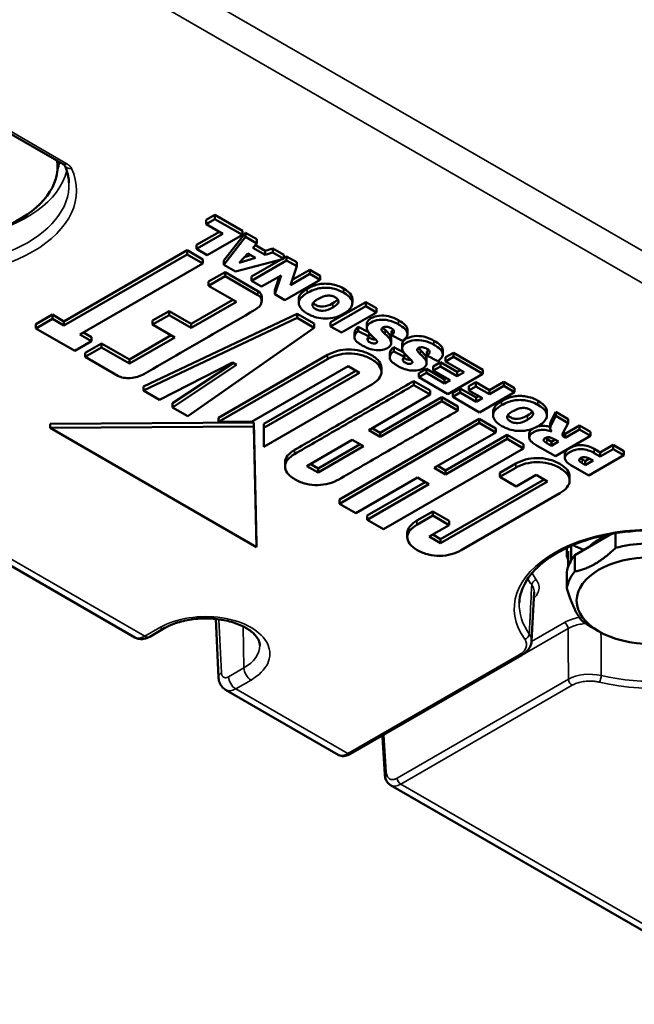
# Model space of a CAD drawing. Header units: millimetres. Extents: x 75 to 4764, y 75 to 3163.
# Tile 19 of 198: x 634 to 695, y 848 to 946. Entities that reach past the tile are written whole.
import ezdxf

# ---------------------------------------------------------------- set-up
doc = ezdxf.new("R2010")
doc.units = ezdxf.units.MM
doc.header["$LTSCALE"] = 15
doc.layers.add('Visible (ISO)', color=7, linetype='Continuous', lineweight=50)
doc.layers.add('Visible Narrow (ISO)', color=7, linetype='Continuous', lineweight=35)

msp = doc.modelspace()

# ---------------------------------------------------------------- linework, layer by layer
at = {"layer": 'Visible (ISO)'}
for p, q in [((617.824, 943.406), (638.047, 931.73)), ((637.501, 932.045), (637.501, 931.524)), ((653.179, 926.664), (652.313, 926.164)), ((653.179, 926.256), (652.313, 925.756)), ((652.313, 926.164), (652.313, 925.756)), ((655.941, 925.07), (653.179, 926.664)), ((653.179, 926.664), (653.179, 926.256)), ((655.941, 924.661), (653.179, 926.256)), ((652.313, 925.756), (653.993, 924.786)), ((653.64, 924.99), (651.359, 923.673)), ((653.993, 924.786), (651.359, 923.265)), ((652.44, 922.64), (655.941, 924.661)), ((656.263, 924.883), (654.078, 922.103)), ((656.263, 924.475), (654.078, 921.695)), ((655.941, 925.07), (655.941, 924.661)), ((657.396, 924.229), (656.263, 924.883)), ((656.263, 924.883), (656.263, 924.475)), ((657.396, 923.821), (656.263, 924.475)), ((657.396, 924.229), (657.396, 923.821)), ((651.359, 923.673), (651.359, 923.265)), ((651.359, 923.265), (652.44, 922.64)), ((656.996, 923.39), (657.396, 923.821)), ((658.218, 922.685), (656.996, 923.39)), ((658.218, 923.093), (657.243, 923.656)), ((658.97, 923.321), (658.218, 923.093)), ((660.077, 922.681), (658.97, 923.321)), ((658.97, 923.321), (658.97, 922.912)), ((650.429, 923.137), (638.134, 916.038)), ((650.429, 922.729), (638.134, 915.63)), ((652.008, 922.226), (650.429, 923.137)), ((650.429, 923.137), (650.429, 922.729)), ((652.008, 921.817), (650.429, 922.729)), ((652.008, 922.226), (652.008, 921.817)), ((655.261, 921.012), (660.077, 922.273)), ((655.609, 921.881), (656.475, 922.824)), ((657.239, 922.383), (655.609, 921.881)), ((656.778, 922.649), (656.132, 922.45)), ((656.475, 922.824), (657.239, 922.383)), ((659.761, 922.19), (656.844, 920.506)), ((658.218, 923.093), (658.218, 922.685)), ((658.97, 922.912), (658.218, 922.685)), ((660.077, 922.273), (658.97, 922.912)), ((660.077, 922.681), (660.077, 922.273)), ((660.344, 922.527), (660.077, 922.373)), ((661.363, 921.939), (660.344, 922.527)), ((660.344, 922.527), (660.344, 922.119)), ((645.193, 884.487), (581.44, 921.294)), ((639.713, 914.719), (652.008, 921.817)), ((654.078, 922.103), (654.078, 921.695)), ((654.078, 921.695), (655.261, 921.012)), ((660.344, 922.119), (656.844, 920.098)), ((661.363, 921.531), (660.344, 922.119)), ((660.752, 919.664), (661.363, 921.531)), ((662.674, 921.182), (660.917, 920.168)), ((661.363, 921.939), (661.363, 921.531)), ((663.692, 920.594), (662.674, 921.182)), ((662.674, 921.182), (662.674, 920.774)), ((654.21, 920.954), (652.568, 920.006)), ((654.21, 920.546), (652.568, 919.598)), ((657.481, 919.066), (654.21, 920.954)), ((654.21, 920.954), (654.21, 920.546)), ((657.481, 918.658), (654.21, 920.546)), ((656.844, 920.506), (656.844, 920.098)), ((657.863, 919.51), (659.797, 920.627)), ((659.797, 920.627), (659.186, 918.746)), ((659.634, 920.533), (659.186, 919.154)), ((662.674, 920.774), (660.752, 919.664)), ((663.692, 920.186), (662.674, 920.774)), ((663.692, 920.594), (663.692, 920.186)), ((652.568, 920.006), (652.568, 919.598)), ((652.568, 919.598), (655.342, 917.996)), ((656.844, 920.098), (657.863, 919.51)), ((660.192, 918.165), (663.692, 920.186)), ((657.869, 918.46), (657.869, 918.052)), ((659.186, 919.154), (659.186, 918.746)), ((659.186, 918.746), (660.192, 918.165)), ((661.572, 918.259), (661.572, 917.851)), ((666.918, 918.272), (666.918, 917.864)), ((654.989, 918.2), (650.824, 915.796)), ((655.342, 917.996), (650.824, 915.388)), ((668.249, 917.964), (664.748, 915.943)), ((668.249, 917.555), (664.748, 915.534)), ((669.33, 917.339), (668.249, 917.964)), ((668.249, 917.964), (668.249, 917.555)), ((669.33, 916.931), (668.249, 917.555)), ((669.33, 917.339), (669.33, 916.931)), ((636.976, 916.707), (635.309, 915.744)), ((636.976, 916.299), (635.309, 915.336)), ((638.134, 916.038), (636.976, 916.707)), ((636.976, 916.707), (636.976, 916.299)), ((638.134, 915.63), (636.976, 916.299)), ((661.401, 916.803), (646.076, 909.528)), ((661.401, 916.394), (646.076, 909.12)), ((648.622, 917.067), (646.98, 916.119)), ((648.622, 916.659), (646.98, 915.711)), ((650.824, 915.796), (648.622, 917.067)), ((648.622, 917.067), (648.622, 916.659)), ((650.824, 915.388), (648.622, 916.659)), ((663.119, 915.81), (661.401, 916.803)), ((661.401, 916.803), (661.401, 916.394)), ((663.119, 915.402), (661.401, 916.394)), ((665.83, 914.91), (669.33, 916.931)), ((635.309, 915.744), (635.309, 915.336)), ((635.309, 915.336), (639.203, 913.087)), ((638.134, 916.038), (638.134, 915.63)), ((646.98, 916.119), (646.98, 915.711)), ((646.98, 915.711), (649.182, 914.44)), ((650.506, 906.562), (663.119, 915.402)), ((650.824, 915.796), (650.824, 915.388)), ((663.119, 915.81), (663.119, 915.402)), ((664.748, 915.943), (664.748, 915.534)), ((664.748, 915.534), (665.83, 914.91)), ((668.534, 914.959), (667.51, 915.48)), ((667.51, 915.48), (667.51, 915.072)), ((668.365, 915.791), (668.365, 915.382)), ((640.871, 914.05), (639.713, 914.719)), ((640.871, 914.458), (640.066, 914.923)), ((640.871, 914.458), (640.871, 914.05)), ((648.83, 914.643), (644.676, 912.232)), ((649.182, 914.44), (644.676, 911.824)), ((667.125, 914.87), (667.125, 914.462)), ((668.592, 914.52), (667.51, 915.072)), ((668.592, 914.883), (668.592, 914.52)), ((670.832, 915.061), (670.832, 914.653)), ((670.832, 914.653), (671.927, 914.094)), ((672.417, 915.199), (672.417, 914.791)), ((639.203, 913.087), (640.871, 914.05)), ((641.889, 913.841), (640.247, 912.893)), ((641.889, 913.433), (640.247, 912.485)), ((644.676, 912.232), (641.889, 913.841)), ((641.889, 913.841), (641.889, 913.433)), ((644.676, 911.824), (641.889, 913.433)), ((670.79, 914.293), (670.79, 913.884)), ((672.058, 912.924), (671.049, 913.452)), ((671.049, 913.452), (671.049, 913.043)), ((671.891, 913.755), (671.891, 913.346)), ((640.247, 912.893), (640.247, 912.485)), ((640.247, 912.485), (643.518, 910.596)), ((664.443, 912.68), (653.561, 906.397)), ((670.656, 912.836), (670.656, 912.428)), ((672.118, 912.485), (671.049, 913.043)), ((672.118, 912.847), (672.118, 912.485)), ((674.358, 913.025), (674.358, 912.617)), ((674.358, 912.617), (675.453, 912.059)), ((675.943, 913.163), (675.943, 912.755)), ((677.005, 912.908), (676.216, 912.452)), ((677.005, 912.5), (676.216, 912.044)), ((676.216, 912.452), (676.216, 912.044)), ((679.958, 911.203), (677.005, 912.908)), ((677.005, 912.908), (677.005, 912.5)), ((679.958, 910.795), (677.005, 912.5)), ((644.676, 912.232), (644.676, 911.824)), ((647.68, 908.194), (654.95, 911.918)), ((655.028, 911.873), (648.966, 907.859)), ((655.357, 911.683), (648.966, 907.451)), ((664.443, 912.272), (653.561, 905.989)), ((654.95, 911.918), (655.357, 911.683)), ((656.844, 905.989), (666.492, 911.559)), ((666.492, 911.559), (667.625, 910.905)), ((669.822, 911.392), (669.822, 910.983)), ((674.332, 912.259), (674.332, 911.851)), ((675.707, 911.953), (674.994, 911.541)), ((675.707, 911.544), (674.994, 911.133)), ((674.994, 911.541), (674.994, 911.133)), ((677.387, 910.983), (675.707, 911.953)), ((675.707, 911.953), (675.707, 911.544)), ((677.387, 910.574), (675.707, 911.544)), ((676.216, 912.044), (678.074, 910.971)), ((667.271, 911.109), (658.079, 905.802)), ((667.625, 910.905), (658.079, 905.394)), ((674.307, 911.291), (673.556, 910.858)), ((674.307, 910.883), (673.556, 910.449)), ((673.556, 910.858), (673.556, 910.449)), ((673.556, 910.449), (676.458, 908.774)), ((676.114, 910.248), (674.307, 911.291)), ((674.307, 911.291), (674.307, 910.883)), ((676.114, 909.839), (674.307, 910.883)), ((674.994, 911.133), (676.674, 910.163)), ((676.321, 910.367), (676.114, 910.248)), ((676.458, 908.774), (679.958, 910.795)), ((677.721, 911.175), (677.387, 910.983)), ((677.387, 910.983), (677.387, 910.574)), ((678.074, 910.971), (677.387, 910.574)), ((679.958, 911.203), (679.958, 910.795)), ((646.076, 909.528), (646.076, 909.12)), ((658.079, 903.512), (668.847, 909.729)), ((674.689, 909.131), (673.047, 910.079)), ((673.047, 910.079), (673.047, 909.67)), ((674.689, 908.722), (673.047, 909.67)), ((676.114, 910.248), (676.114, 909.839)), ((676.674, 910.163), (676.114, 909.839)), ((679.245, 909.954), (678.545, 909.55)), ((678.545, 909.55), (678.545, 909.141)), ((679.245, 909.545), (678.545, 909.141)), ((680.595, 909.175), (679.245, 909.954)), ((679.245, 909.954), (679.245, 909.545)), ((680.595, 908.767), (679.245, 909.545)), ((682.033, 910.005), (680.595, 909.175)), ((682.033, 909.597), (680.595, 908.767)), ((683.115, 909.381), (682.033, 910.005)), ((682.033, 910.005), (682.033, 909.597)), ((683.115, 908.972), (682.033, 909.597)), ((646.076, 909.12), (647.68, 908.194)), ((668.554, 905.166), (674.689, 908.722)), ((675.834, 908.469), (669.687, 904.92)), ((674.689, 909.131), (674.689, 908.722)), ((677.451, 907.536), (675.834, 908.469)), ((675.834, 908.469), (675.834, 908.061)), ((677.693, 909.336), (676.942, 908.903)), ((677.693, 908.928), (676.942, 908.495)), ((676.942, 908.903), (676.942, 908.495)), ((676.942, 908.495), (679.615, 906.951)), ((679.284, 908.418), (677.693, 909.336)), ((677.693, 909.336), (677.693, 908.928)), ((679.284, 908.01), (677.693, 908.928)), ((678.545, 909.141), (679.895, 908.362)), ((679.541, 908.567), (679.284, 908.418)), ((679.284, 908.418), (679.284, 908.01)), ((679.615, 906.951), (683.115, 908.972)), ((680.595, 909.175), (680.595, 908.767)), ((683.115, 909.381), (683.115, 908.972)), ((648.966, 907.859), (648.966, 907.451)), ((648.966, 907.451), (650.506, 906.562)), ((675.834, 908.061), (669.687, 904.512)), ((677.451, 907.128), (675.834, 908.061)), ((677.451, 907.536), (677.451, 907.128)), ((679.895, 908.362), (679.284, 908.01)), ((680.973, 907.047), (680.973, 906.639)), ((686.337, 907.057), (686.337, 906.648)), ((687.239, 907), (686.755, 906.103)), ((687.239, 906.591), (686.755, 905.695)), ((688.448, 906.287), (687.239, 907)), ((687.239, 907), (687.239, 906.591)), ((688.448, 905.879), (687.239, 906.591)), ((657.099, 905.941), (636.754, 905.798)), ((636.754, 905.798), (636.754, 905.39)), ((657.099, 905.533), (636.754, 905.39)), ((653.561, 906.397), (653.561, 905.989)), ((653.561, 905.989), (656.844, 905.989)), ((657.354, 893.905), (657.099, 905.941)), ((657.099, 905.941), (657.099, 905.533)), ((657.354, 893.496), (657.099, 905.533)), ((658.079, 905.802), (658.079, 905.394)), ((679.589, 906.302), (665.627, 898.24)), ((679.589, 905.893), (665.627, 897.832)), ((681.231, 905.354), (679.589, 906.302)), ((679.589, 906.302), (679.589, 905.893)), ((681.231, 904.945), (679.589, 905.893)), ((686.665, 905.736), (686.665, 905.328)), ((686.755, 906.103), (686.755, 905.695)), ((687.964, 904.923), (688.448, 905.879)), ((689.581, 905.633), (688.168, 904.817)), ((688.448, 906.287), (688.448, 905.879)), ((690.675, 905.001), (689.581, 905.633)), ((689.581, 905.633), (689.581, 905.225)), ((636.754, 905.39), (657.354, 893.496)), ((658.079, 905.394), (658.079, 903.512)), ((669.687, 904.512), (668.554, 905.166)), ((669.687, 904.92), (668.907, 905.37)), ((669.687, 904.92), (669.687, 904.512)), ((675.096, 901.403), (681.231, 904.945)), ((682.364, 904.7), (676.229, 901.158)), ((681.231, 905.354), (681.231, 904.945)), ((683.993, 903.759), (682.364, 904.7)), ((682.364, 904.7), (682.364, 904.291)), ((684.574, 904.824), (684.574, 904.416)), ((687.188, 902.579), (690.675, 904.593)), ((688.168, 904.817), (688.079, 904.869)), ((689.581, 905.225), (688.168, 904.409)), ((688.168, 904.817), (688.168, 904.409)), ((690.675, 904.593), (689.581, 905.225)), ((690.675, 905.001), (690.675, 904.593)), ((662.368, 901.594), (666.912, 904.218)), ((667.691, 903.768), (663.501, 901.349)), ((668.045, 903.564), (663.501, 900.94)), ((666.912, 904.218), (668.045, 903.564)), ((682.364, 904.291), (676.229, 900.749)), ((683.993, 903.351), (682.364, 904.291)), ((683.993, 903.759), (683.993, 903.351)), ((685.38, 903.623), (687.188, 902.579)), ((686.793, 904.024), (686.322, 904.295)), ((686.793, 903.615), (686.322, 903.887)), ((687.152, 904.231), (686.793, 904.024)), ((687.506, 904.027), (686.793, 903.615)), ((686.793, 904.024), (686.793, 903.615)), ((687.06, 904.284), (687.506, 904.027)), ((688.168, 904.409), (688.079, 904.46)), ((692.941, 903.693), (691.655, 902.951)), ((694.023, 903.068), (692.941, 903.693)), ((692.941, 903.693), (692.941, 903.285)), ((670.03, 895.289), (683.993, 903.351)), ((688.137, 902.78), (688.137, 902.372)), ((690.535, 900.646), (694.023, 902.66)), ((691.655, 902.951), (691.057, 903.296)), ((691.655, 902.542), (691.057, 902.888)), ((692.941, 903.285), (691.655, 902.542)), ((691.655, 902.951), (691.655, 902.542)), ((694.023, 902.66), (692.941, 903.285)), ((694.023, 903.068), (694.023, 902.66)), ((660.195, 901.95), (660.195, 901.541)), ((663.501, 900.94), (662.368, 901.594)), ((663.501, 901.349), (662.722, 901.799)), ((676.229, 901.158), (675.45, 901.608)), ((683.229, 901.834), (681.651, 900.922)), ((688.74, 901.683), (690.535, 900.646)), ((690.166, 902.091), (689.848, 902.275)), ((690.166, 901.683), (689.848, 901.866)), ((690.588, 902.334), (690.166, 902.091)), ((690.942, 902.131), (690.166, 901.683)), ((690.166, 902.091), (690.166, 901.683)), ((690.675, 902.285), (690.942, 902.131)), ((663.501, 901.349), (663.501, 900.94)), ((676.229, 900.749), (675.096, 901.403)), ((676.229, 901.158), (676.229, 900.749)), ((683.229, 901.425), (681.651, 900.514)), ((681.651, 900.922), (681.651, 900.514)), ((683.28, 899.559), (685.278, 900.713)), ((685.278, 900.713), (686.411, 900.059)), ((688.608, 900.545), (688.608, 900.137)), ((667.268, 896.884), (673.416, 900.433)), ((674.195, 899.983), (668.401, 896.638)), ((674.549, 899.779), (668.401, 896.23)), ((673.416, 900.433), (674.549, 899.779)), ((686.058, 900.263), (675.733, 894.301)), ((686.411, 900.059), (675.733, 893.893)), ((681.651, 900.514), (683.28, 899.559)), ((677.769, 893.188), (687.633, 898.883)), ((665.627, 898.24), (665.627, 897.832)), ((665.627, 897.832), (667.268, 896.884)), ((668.401, 896.638), (668.401, 896.23)), ((674.956, 897.057), (673.365, 896.139)), ((674.956, 896.649), (673.365, 895.73)), ((676.598, 896.109), (674.956, 897.057)), ((674.956, 897.057), (674.956, 896.649)), ((676.598, 895.701), (674.956, 896.649)), ((668.401, 896.23), (670.03, 895.289)), ((674.6, 894.547), (676.598, 895.701)), ((676.598, 896.109), (676.598, 895.701)), ((672.401, 894.888), (672.401, 894.479)), ((675.733, 894.301), (674.953, 894.751)), ((689.119, 892.696), (692.79, 894.816)), ((693.181, 893.408), (693.181, 894.883)), ((657.354, 893.905), (657.354, 893.496)), ((675.733, 893.893), (674.6, 894.547)), ((675.733, 894.301), (675.733, 893.893)), ((688.336, 893.431), (688.336, 892.563)), ((688.462, 893.089), (688.462, 891.535)), ((688.773, 893.628), (688.773, 892.204)), ((689.119, 891.063), (689.119, 892.696)), ((688.336, 889.376), (688.336, 891.009)), ((685.055, 889.006), (685.055, 889.006)), ((653.559, 880.499), (653.292, 886.319)), ((646.689, 884.538), (648.216, 885.42)), ((691.504, 885.091), (690.797, 885.5)), ((666.732, 872.847), (683.826, 882.717)), ((665.493, 872.766), (654.272, 879.245)), ((670.158, 870.797), (669.932, 874.543)), ((708.656, 847.846), (670.742, 869.736))]:
    msp.add_line(p, q, dxfattribs=at)
for centre, major_axis, ratio, start_param, end_param in [((624.516, 931.524), (12.986, 0), 0.57735, 4.449948, 6.355398), ((696.807, 891.419), (-7.231, 0), 0.57735, 5.358981, 5.751186), ((696.807, 888.97), (8.5, 0), 0.57735, 1.653698, 2.011493), ((696.807, 892.157), (-8.5, 0), 0.57735, 6.092033, 6.200284), ((696.807, 890.603), (-8.5, 0), 0.57735, 5.842488, 6.200284), ((696.807, 890.603), (-8.5, 0), 0.57735, 5.950739, 6.092033), ((696.807, 888.97), (-8.5, 0), 0.57735, 5.842488, 6.200284), ((696.807, 888.97), (-8.5, 0), 0.57735, 0.606501, 0.785398), ((646.189, 885.404), (0.5, -0.866), 0.57735, 6.283171, 6.283185), ((683.576, 883.15), (0.25, -0.433), 0.57735, 0.000002, 0.000092), ((655.264, 880.982), (-0.987, -1.74), 0.582367, 6.278753, 6.278778), ((666.482, 873.28), (0.25, -0.433), 0.57735, 6.283161, 6.283185), ((670.657, 870.827), (-0.499, -0.03), 0.576647, 6.283077, 6.283101)]:
    msp.add_ellipse(centre, major_axis=major_axis, ratio=ratio, start_param=start_param, end_param=end_param, dxfattribs=at)
msp.add_ellipse((696.807, 888.153), major_axis=(7.5, 0), ratio=0.57735, dxfattribs=at)
for points, knots in [([(638.195, 931.61), (638.195, 931.61), (638.194, 931.612), (638.186, 931.622), (638.178, 931.632), (638.142, 931.667), (638.102, 931.698), (638.047, 931.73)], [0.00595493, 0.00595493, 0.00595493, 0.00595493, 0.01944219, 0.01944219, 0.03667485, 0.03667485, 0.06786322, 0.06786322, 0.06786322, 0.06786322]), ([(638.633, 929.873), (638.628, 929.989), (638.618, 930.105), (638.589, 930.337), (638.57, 930.453), (638.521, 930.685), (638.492, 930.801), (638.424, 931.032), (638.385, 931.148), (638.298, 931.38), (638.249, 931.495), (638.195, 931.61)], [3.951686, 3.951686, 3.951686, 3.951686, 3.9993941, 3.9993941, 4.0471022, 4.0471022, 4.0948102, 4.0948102, 4.1425183, 4.1425183, 4.1900821, 4.1900821, 4.1900821, 4.1900821]), ([(662.406, 919.279), (662.126, 919.117), (661.712, 918.786), (661.572, 918.434), (661.572, 918.259)], [0, 0, 0, 0, 0.1265231, 0.2506789, 0.2506789, 0.2506789, 0.2506789]), ([(666.021, 919.323), (665.632, 919.547), (665.03, 919.76), (664.217, 919.818), (663.417, 919.746), (662.816, 919.515), (662.406, 919.279)], [0, 0, 0, 0, 0.333548, 0.50023, 0.666912, 1, 1, 1, 1]), ([(666.021, 918.915), (665.632, 919.139), (665.03, 919.352), (664.217, 919.41), (663.417, 919.338), (662.816, 919.107), (662.406, 918.871)], [0, 0, 0, 0, 0.333548, 0.50023, 0.666912, 1, 1, 1, 1]), ([(666.918, 918.272), (666.918, 918.283), (666.915, 918.413), (666.808, 918.762), (666.415, 919.095), (666.021, 919.323)], [0.4843, 0.4843, 0.4843, 0.4843, 0.5000981, 0.6667974, 1, 1, 1, 1]), ([(657.175, 917.173), (657.533, 917.38), (658.046, 917.881), (657.782, 918.484), (657.481, 918.658)], [0, 0, 0, 0, 0.542917, 1, 1, 1, 1]), ([(662.406, 918.871), (662.126, 918.709), (661.708, 918.375), (661.5, 917.842), (661.687, 917.393), (662.049, 917.051), (662.438, 916.794), (662.884, 916.572), (663.473, 916.371), (664.256, 916.269), (665.193, 916.393), (665.775, 916.641), (666.059, 916.806)], [0, 0, 0, 0, 0.126523, 0.253046, 0.379608, 0.442888, 0.506169, 0.567916, 0.629663, 0.753157, 0.876579, 1, 1, 1, 1]), ([(664.977, 917.43), (664.621, 917.225), (664.139, 917.068), (663.604, 917.115), (663.232, 917.261), (662.975, 917.477), (662.884, 917.787), (663.133, 918.056), (663.463, 918.246)], [0, 0, 0, 0, 0.244745, 0.367044, 0.489342, 0.616917, 0.744492, 1, 1, 1, 1]), ([(663.463, 918.246), (663.659, 918.359), (664.022, 918.534), (664.478, 918.629), (664.869, 918.592), (665.251, 918.441), (665.513, 918.222), (665.599, 917.912), (665.331, 917.634), (664.977, 917.43)], [0, 0, 0, 0, 0.126473, 0.252946, 0.379681, 0.506416, 0.629762, 0.753107, 1, 1, 1, 1]), ([(666.059, 916.806), (666.468, 917.042), (666.852, 917.41), (666.946, 917.902), (666.808, 918.354), (666.415, 918.687), (666.021, 918.915)], [0, 0, 0, 0, 0.333399, 0.500098, 0.666797, 1, 1, 1, 1]), ([(664.977, 917.839), (664.621, 917.633), (664.139, 917.476), (663.604, 917.524), (663.237, 917.668), (663.068, 917.807), (663.013, 917.879)], [0, 0, 0, 0, 0.2447449, 0.3670436, 0.4893424, 0.6122034, 0.6122034, 0.6122034, 0.6122034]), ([(646.102, 910.78), (647.326, 911.487), (649.781, 912.905), (653.473, 915.036), (655.939, 916.46), (657.175, 917.173)], [0, 0, 0, 0, 0.331805, 0.665167, 1, 1, 1, 1]), ([(671.532, 916.141), (671.247, 916.306), (670.666, 916.582), (669.582, 916.654), (668.764, 916.399), (668.404, 916.055), (668.365, 915.849), (668.365, 915.791)], [0, 0, 0, 0, 0.1954448, 0.3498486, 0.4978955, 0.620452, 0.6694989, 0.6694989, 0.6694989, 0.6694989]), ([(671.532, 915.733), (671.247, 915.898), (670.666, 916.174), (669.582, 916.246), (668.764, 915.991), (668.388, 915.631), (668.349, 915.317), (668.457, 915.039), (668.743, 914.699), (669.004, 914.451), (669.165, 914.307)], [0, 0, 0, 0, 0.195445, 0.349849, 0.497895, 0.620452, 0.684381, 0.756967, 0.85658, 1, 1, 1, 1]), ([(670.196, 914.77), (670.101, 914.854), (669.956, 914.991), (669.821, 915.182), (669.845, 915.322), (669.984, 915.457), (670.288, 915.511), (670.59, 915.455), (670.806, 915.355), (670.929, 915.268), (670.976, 915.221)], [0, 0, 0, 0, 0.213355, 0.342838, 0.426847, 0.503328, 0.665955, 0.765533, 0.885088, 1, 1, 1, 1]), ([(672.417, 915.199), (672.417, 915.209), (672.412, 915.367), (672.199, 915.726), (671.785, 915.995), (671.532, 916.141)], [0.4106821, 0.4106821, 0.4106821, 0.4106821, 0.4267362, 0.666235, 1, 1, 1, 1]), ([(671.927, 914.094), (672.079, 914.197), (672.324, 914.425), (672.481, 914.841), (672.199, 915.318), (671.785, 915.587), (671.532, 915.733)], [0, 0, 0, 0, 0.218625, 0.426736, 0.666235, 1, 1, 1, 1]), ([(667.51, 915.072), (667.25, 914.88), (666.888, 914.302), (667.554, 913.841), (667.905, 913.639)], [0, 0, 0, 0, 0.460108, 1, 1, 1, 1]), ([(667.905, 913.639), (668.195, 913.471), (668.739, 913.197), (669.735, 913.114), (670.403, 913.322), (670.755, 913.623), (670.826, 913.967), (670.614, 914.36), (670.357, 914.624), (670.196, 914.77)], [0, 0, 0, 0, 0.22486, 0.380399, 0.517956, 0.616505, 0.714195, 0.835601, 1, 1, 1, 1]), ([(668.505, 914.07), (668.5, 914.075), (668.455, 914.122), (668.362, 914.277), (668.487, 914.435), (668.592, 914.52)], [0, 0, 0, 0, 0.036009, 0.337506, 1, 1, 1, 1]), ([(669.165, 914.307), (669.228, 914.252), (669.324, 914.162), (669.408, 914.037), (669.397, 913.947), (669.298, 913.852), (669.068, 913.814), (668.834, 913.864), (668.657, 913.951), (668.549, 914.026), (668.505, 914.07)], [0, 0, 0, 0, 0.191497, 0.306461, 0.379704, 0.444444, 0.616061, 0.721389, 0.853177, 1, 1, 1, 1]), ([(669.221, 914.256), (669.163, 914.242), (669.028, 914.231), (668.834, 914.273), (668.666, 914.355), (668.566, 914.423), (668.525, 914.46)], [0.5135566, 0.5135566, 0.5135566, 0.5135566, 0.6160612, 0.7213885, 0.8531767, 0.9787119, 0.9787119, 0.9787119, 0.9787119]), ([(670.79, 914.293), (670.79, 914.311), (670.781, 914.458), (670.614, 914.769), (670.357, 915.032), (670.196, 915.178)], [0.6970428, 0.6970428, 0.6970428, 0.6970428, 0.714195, 0.8356011, 1, 1, 1, 1]), ([(670.976, 915.221), (670.995, 915.202), (671.065, 915.119), (671.115, 914.908), (670.947, 914.741), (670.832, 914.653)], [0, 0, 0, 0, 0.108493, 0.45518, 1, 1, 1, 1]), ([(675.058, 914.106), (674.772, 914.271), (674.192, 914.547), (673.108, 914.619), (672.289, 914.364), (671.93, 914.019), (671.891, 913.813), (671.891, 913.755)], [0, 0, 0, 0, 0.1954493, 0.3498565, 0.4979067, 0.6204716, 0.6695959, 0.6695959, 0.6695959, 0.6695959]), ([(675.058, 913.697), (674.772, 913.862), (674.192, 914.138), (673.108, 914.21), (672.289, 913.956), (671.913, 913.595), (671.875, 913.282), (671.982, 913.004), (672.268, 912.663), (672.53, 912.416), (672.691, 912.272)], [0, 0, 0, 0, 0.195449, 0.349857, 0.497907, 0.620472, 0.684382, 0.756942, 0.85659, 1, 1, 1, 1]), ([(673.734, 912.742), (673.644, 912.826), (673.506, 912.963), (673.381, 913.153), (673.411, 913.292), (673.553, 913.423), (673.856, 913.472), (674.152, 913.412), (674.361, 913.311), (674.479, 913.224), (674.523, 913.176)], [0, 0, 0, 0, 0.213261, 0.342732, 0.426743, 0.503235, 0.665885, 0.765438, 0.884965, 1, 1, 1, 1]), ([(675.943, 913.163), (675.943, 913.173), (675.937, 913.331), (675.724, 913.691), (675.311, 913.96), (675.058, 914.106)], [0.4106959, 0.4106959, 0.4106959, 0.4106959, 0.4267421, 0.6662241, 1, 1, 1, 1]), ([(675.453, 912.059), (675.604, 912.162), (675.85, 912.389), (676.007, 912.806), (675.724, 913.283), (675.311, 913.551), (675.058, 913.697)], [0, 0, 0, 0, 0.21863, 0.426742, 0.666224, 1, 1, 1, 1]), ([(669.822, 911.392), (669.822, 911.604), (669.697, 911.943), (669.292, 912.358), (668.841, 912.665), (668.308, 912.927), (667.563, 913.169), (666.555, 913.288), (665.378, 913.118), (664.728, 912.845), (664.443, 912.68)], [0.2478898, 0.2478898, 0.2478898, 0.2478898, 0.3597807, 0.4259975, 0.4990705, 0.5722822, 0.6388193, 0.7594581, 0.8765403, 1, 1, 1, 1]), ([(668.847, 909.729), (669.132, 909.894), (669.607, 910.267), (669.909, 910.942), (669.71, 911.522), (669.292, 911.95), (668.841, 912.257), (668.308, 912.518), (667.563, 912.761), (666.555, 912.879), (665.378, 912.71), (664.728, 912.436), (664.443, 912.272)], [0, 0, 0, 0, 0.123386, 0.239959, 0.359781, 0.425998, 0.499071, 0.572282, 0.638819, 0.759458, 0.87654, 1, 1, 1, 1]), ([(671.049, 913.043), (670.785, 912.851), (670.417, 912.273), (671.079, 911.806), (671.431, 911.603)], [0, 0, 0, 0, 0.460129, 1, 1, 1, 1]), ([(671.431, 911.603), (671.723, 911.434), (672.27, 911.159), (673.272, 911.075), (673.944, 911.285), (674.298, 911.588), (674.368, 911.935), (674.155, 912.33), (673.896, 912.595), (673.734, 912.742)], [0, 0, 0, 0, 0.224862, 0.380422, 0.517958, 0.616502, 0.71421, 0.835568, 1, 1, 1, 1]), ([(672.032, 912.033), (672.026, 912.039), (671.98, 912.086), (671.888, 912.242), (672.012, 912.399), (672.118, 912.485)], [0, 0, 0, 0, 0.03851, 0.3392, 1, 1, 1, 1]), ([(672.747, 912.22), (672.689, 912.206), (672.554, 912.195), (672.359, 912.237), (672.192, 912.319), (672.091, 912.387), (672.051, 912.424)], [0.5140647, 0.5140647, 0.5140647, 0.5140647, 0.6167781, 0.7223254, 0.8543207, 0.9799647, 0.9799647, 0.9799647, 0.9799647]), ([(674.332, 912.259), (674.332, 912.277), (674.324, 912.426), (674.155, 912.738), (673.896, 913.003), (673.734, 913.15)], [0.6968899, 0.6968899, 0.6968899, 0.6968899, 0.7142101, 0.8355677, 1, 1, 1, 1]), ([(674.523, 913.176), (674.541, 913.157), (674.607, 913.074), (674.647, 912.865), (674.475, 912.703), (674.358, 912.617)], [0, 0, 0, 0, 0.108331, 0.455089, 1, 1, 1, 1]), ([(672.691, 912.272), (672.753, 912.216), (672.85, 912.126), (672.934, 912.002), (672.923, 911.911), (672.823, 911.817), (672.593, 911.778), (672.359, 911.829), (672.183, 911.915), (672.076, 911.99), (672.032, 912.033)], [0, 0, 0, 0, 0.191839, 0.306843, 0.380212, 0.445018, 0.616778, 0.722325, 0.854321, 1, 1, 1, 1]), ([(643.518, 910.596), (643.821, 910.422), (644.874, 910.271), (645.743, 910.572), (646.102, 910.78)], [0, 0, 0, 0, 0.457041, 1, 1, 1, 1]), ([(673.047, 910.079), (671.717, 909.309), (669.066, 907.775), (665.105, 905.481), (662.472, 903.958), (661.159, 903.2)], [0, 0, 0, 0, 0.33566, 0.669035, 1, 1, 1, 1]), ([(673.047, 909.67), (671.717, 908.901), (669.066, 907.367), (665.105, 905.073), (662.472, 903.55), (661.159, 902.792)], [0, 0, 0, 0, 0.33566, 0.669035, 1, 1, 1, 1]), ([(685.444, 908.109), (685.054, 908.334), (684.452, 908.55), (683.636, 908.61), (682.834, 908.539), (682.227, 908.31), (681.817, 908.073)], [0, 0, 0, 0, 0.333531, 0.500205, 0.666879, 1, 1, 1, 1]), ([(681.817, 907.664), (681.535, 907.502), (681.112, 907.168), (680.901, 906.634), (681.085, 906.183), (681.447, 905.839), (681.836, 905.58), (682.282, 905.357), (682.871, 905.153), (683.657, 905.049), (684.597, 905.173), (685.184, 905.42), (685.469, 905.585)], [0, 0, 0, 0, 0.126621, 0.253243, 0.379845, 0.443146, 0.506447, 0.568164, 0.629881, 0.753315, 0.876657, 1, 1, 1, 1]), ([(681.817, 908.073), (681.535, 907.91), (681.115, 907.579), (680.973, 907.224), (680.973, 907.047)], [0, 0, 0, 0, 0.1266214, 0.25178, 0.25178, 0.25178, 0.25178]), ([(685.444, 907.701), (685.054, 907.926), (684.452, 908.142), (683.636, 908.202), (682.834, 908.131), (682.227, 907.901), (681.817, 907.664)], [0, 0, 0, 0, 0.333531, 0.500205, 0.666879, 1, 1, 1, 1]), ([(686.337, 907.057), (686.337, 907.067), (686.335, 907.195), (686.229, 907.545), (685.839, 907.881), (685.444, 908.109)], [0.4859278, 0.4859278, 0.4859278, 0.4859278, 0.4998529, 0.6664705, 1, 1, 1, 1]), ([(685.469, 905.585), (685.879, 905.821), (686.269, 906.19), (686.366, 906.683), (686.229, 907.137), (685.839, 907.473), (685.444, 907.701)], [0, 0, 0, 0, 0.333235, 0.499853, 0.66647, 1, 1, 1, 1]), ([(665.563, 900.25), (666.87, 901.004), (669.494, 902.526), (673.458, 904.818), (676.115, 906.355), (677.451, 907.128)], [0, 0, 0, 0, 0.329545, 0.662884, 1, 1, 1, 1]), ([(684.4, 906.217), (684.044, 906.011), (683.562, 905.854), (683.027, 905.902), (682.655, 906.047), (682.398, 906.263), (682.307, 906.573), (682.556, 906.842), (682.886, 907.032)], [0, 0, 0, 0, 0.244582, 0.366873, 0.489164, 0.616783, 0.744403, 1, 1, 1, 1]), ([(684.4, 906.625), (684.044, 906.419), (683.562, 906.262), (683.027, 906.31), (682.66, 906.454), (682.491, 906.593), (682.436, 906.665)], [0, 0, 0, 0, 0.2445819, 0.3668729, 0.4891639, 0.6120929, 0.6120929, 0.6120929, 0.6120929]), ([(682.886, 907.032), (683.082, 907.145), (683.445, 907.321), (683.901, 907.415), (684.291, 907.378), (684.674, 907.227), (684.936, 907.008), (685.021, 906.699), (684.754, 906.421), (684.4, 906.217)], [0, 0, 0, 0, 0.126414, 0.252829, 0.379583, 0.506337, 0.629702, 0.753068, 1, 1, 1, 1]), ([(686.665, 905.501), (686.55, 905.538), (686.322, 905.596), (685.96, 905.62), (685.643, 905.598), (685.454, 905.556), (685.377, 905.533)], [0.0378058, 0.0378058, 0.0378058, 0.0378058, 0.1215919, 0.1956243, 0.2683197, 0.3239925, 0.3239925, 0.3239925, 0.3239925]), ([(686.755, 905.695), (686.738, 905.667), (686.711, 905.596), (686.684, 905.484), (686.665, 905.374), (686.664, 905.269), (686.723, 905.161), (686.782, 905.085), (686.819, 905.041)], [0, 0, 0, 0, 0.131067, 0.320141, 0.505099, 0.625245, 0.783884, 1, 1, 1, 1]), ([(686.755, 906.103), (686.738, 906.075), (686.711, 906.005), (686.684, 905.892), (686.668, 905.798), (686.665, 905.746), (686.665, 905.736)], [0, 0, 0, 0, 0.131067, 0.3201411, 0.5050985, 0.5511621, 0.5511621, 0.5511621, 0.5511621]), ([(686.819, 905.041), (686.658, 905.099), (686.381, 905.184), (685.96, 905.212), (685.613, 905.187), (685.278, 905.104), (684.974, 904.96), (684.715, 904.773), (684.575, 904.548), (684.563, 904.319), (684.697, 904.092), (684.987, 903.861), (685.233, 903.707), (685.38, 903.623)], [0, 0, 0, 0, 0.121592, 0.195624, 0.26832, 0.343286, 0.4254, 0.519069, 0.604873, 0.686596, 0.767448, 0.866838, 1, 1, 1, 1]), ([(684.919, 905.322), (684.847, 905.275), (684.702, 905.161), (684.594, 904.986), (684.574, 904.866), (684.574, 904.824)], [0.4492874, 0.4492874, 0.4492874, 0.4492874, 0.519069, 0.6048729, 0.6513594, 0.6513594, 0.6513594, 0.6513594]), ([(686.322, 903.887), (686.184, 903.967), (685.974, 904.095), (686.033, 904.293), (686.177, 904.406), (686.388, 904.47), (686.595, 904.465), (686.762, 904.415), (686.913, 904.353), (687.024, 904.305), (687.06, 904.284)], [0, 0, 0, 0, 0.291699, 0.388131, 0.495359, 0.646503, 0.721073, 0.79496, 0.922926, 1, 1, 1, 1]), ([(688.079, 904.46), (688.032, 904.487), (687.951, 904.548), (687.85, 904.707), (687.92, 904.837), (687.964, 904.923)], [0, 0, 0, 0, 0.230629, 0.457107, 1, 1, 1, 1]), ([(691.057, 903.296), (690.718, 903.492), (690.072, 903.749), (689.264, 903.65), (688.893, 903.523), (688.634, 903.393), (688.412, 903.245), (688.206, 903.048), (688.137, 902.883), (688.137, 902.78)], [0, 0, 0, 0, 0.2737142, 0.3891126, 0.4508181, 0.5184085, 0.5839956, 0.6433, 0.7450166, 0.7450166, 0.7450166, 0.7450166]), ([(661.159, 902.792), (660.874, 902.628), (660.4, 902.252), (660.107, 901.573), (660.312, 900.991), (660.732, 900.561), (661.184, 900.253), (661.716, 899.992), (662.458, 899.752), (663.462, 899.636), (664.632, 899.811), (665.278, 900.085), (665.563, 900.25)], [0, 0, 0, 0, 0.123441, 0.240531, 0.361175, 0.427705, 0.500903, 0.573987, 0.640214, 0.760053, 0.876633, 1, 1, 1, 1]), ([(661.159, 903.2), (660.874, 903.036), (660.4, 902.661), (660.199, 902.196), (660.195, 901.962), (660.195, 901.95)], [0, 0, 0, 0, 0.1234413, 0.2405309, 0.246886, 0.246886, 0.246886, 0.246886]), ([(691.057, 902.888), (690.718, 903.084), (690.072, 903.341), (689.264, 903.241), (688.893, 903.115), (688.634, 902.985), (688.412, 902.837), (688.2, 902.634), (688.029, 902.205), (688.433, 901.86), (688.74, 901.683)], [0, 0, 0, 0, 0.273714, 0.389113, 0.450818, 0.518408, 0.583996, 0.6433, 0.751787, 1, 1, 1, 1]), ([(688.608, 900.545), (688.608, 900.758), (688.483, 901.097), (688.079, 901.512), (687.627, 901.819), (687.094, 902.08), (686.35, 902.323), (685.342, 902.441), (684.165, 902.272), (683.514, 901.998), (683.229, 901.834)], [0.2478935, 0.2478935, 0.2478935, 0.2478935, 0.3597861, 0.4260039, 0.499078, 0.5722825, 0.6388156, 0.7594533, 0.8765382, 1, 1, 1, 1]), ([(687.633, 898.883), (687.918, 899.047), (688.394, 899.42), (688.696, 900.096), (688.496, 900.676), (688.079, 901.104), (687.627, 901.411), (687.094, 901.672), (686.35, 901.914), (685.342, 902.033), (684.165, 901.864), (683.514, 901.59), (683.229, 901.425)], [0, 0, 0, 0, 0.123388, 0.239963, 0.359786, 0.426004, 0.499078, 0.572282, 0.638816, 0.759453, 0.876538, 1, 1, 1, 1]), ([(689.848, 901.866), (689.706, 901.948), (689.458, 902.132), (689.689, 902.421), (690.219, 902.533), (690.525, 902.372), (690.675, 902.285)], [0, 0, 0, 0, 0.288208, 0.490073, 0.695614, 1, 1, 1, 1]), ([(673.365, 895.73), (673.08, 895.566), (672.606, 895.19), (672.313, 894.511), (672.518, 893.929), (672.938, 893.499), (673.39, 893.191), (673.922, 892.93), (674.664, 892.69), (675.668, 892.574), (676.838, 892.749), (677.484, 893.023), (677.769, 893.188)], [0, 0, 0, 0, 0.123442, 0.240532, 0.36118, 0.427716, 0.500922, 0.573998, 0.640219, 0.760052, 0.876632, 1, 1, 1, 1]), ([(673.365, 896.139), (673.08, 895.974), (672.606, 895.599), (672.406, 895.134), (672.401, 894.9), (672.401, 894.888)], [0, 0, 0, 0, 0.1234421, 0.2405318, 0.2468865, 0.2468865, 0.2468865, 0.2468865]), ([(701.931, 894.584), (700.632, 894.894), (699.244, 895.085), (696.43, 895.21), (695.003, 895.143), (692.262, 894.758), (690.947, 894.44), (688.568, 893.591), (687.503, 893.06), (685.727, 891.85), (685.017, 891.171), (683.997, 889.734), (683.696, 888.977), (683.596, 888.12), (683.588, 888.02), (683.584, 887.919)], [5.106185, 5.106185, 5.106185, 5.106185, 5.420967, 5.420967, 5.736406, 5.736406, 6.051612, 6.051612, 6.365797, 6.365797, 6.679567, 6.679567, 7.001155, 7.001155, 7.043888, 7.043888, 7.043888, 7.043888]), ([(688.922, 893.692), (689.043, 893.638), (689.328, 893.512), (689.692, 893.354), (689.933, 893.252), (690.018, 893.215)], [0.0969892, 0.0969892, 0.0969892, 0.0969892, 0.3333333, 0.6666667, 0.8553001, 0.8553001, 0.8553001, 0.8553001]), ([(657.684, 883.687), (657.678, 883.996), (657.551, 884.335), (656.998, 884.947), (656.698, 885.189), (655.959, 885.62), (655.525, 885.811), (654.555, 886.118), (654.016, 886.233), (652.887, 886.369), (652.298, 886.389), (651.137, 886.326), (650.565, 886.244), (649.508, 885.992), (649.023, 885.822), (648.467, 885.558), (648.338, 885.49), (648.216, 885.42)], [3.939334, 3.939334, 3.939334, 3.939334, 4.408104, 4.408104, 4.707287, 4.707287, 4.996733, 4.996733, 5.291504, 5.291504, 5.590549, 5.590549, 5.890318, 5.890318, 6.187024, 6.187024, 6.283185, 6.283185, 6.283185, 6.283185]), ([(646.689, 884.538), (646.508, 884.433), (646.309, 884.358), (645.915, 884.296), (645.716, 884.302), (645.412, 884.38), (645.298, 884.426), (645.193, 884.487)], [0, 0, 0, 0, 0.0665102, 0.0665102, 0.1280257, 0.1280257, 0.1665485, 0.1665485, 0.1665485, 0.1665485]), ([(684.807, 884.102), (684.797, 883.91), (684.744, 883.718), (684.567, 883.366), (684.441, 883.202), (684.154, 882.93), (683.999, 882.816), (683.826, 882.717)], [0, 0, 0, 0, 0.0769833, 0.0769833, 0.15534, 0.15534, 0.2243499, 0.2243499, 0.2243499, 0.2243499]), ([(654.272, 879.245), (654.139, 879.322), (654.017, 879.423), (653.819, 879.656), (653.739, 879.79), (653.619, 880.082), (653.58, 880.245), (653.562, 880.439), (653.56, 880.469), (653.559, 880.499)], [0, 0, 0, 0, 0.0490701, 0.0490701, 0.0977409, 0.0977409, 0.1502678, 0.1502678, 0.1598673, 0.1598673, 0.1598673, 0.1598673]), ([(669.932, 874.543), (669.93, 874.57), (669.926, 874.603), (669.915, 874.653), (669.911, 874.666), (669.908, 874.681)], [0, 0, 0, 0, 0.01432443, 0.01432443, 0.01953861, 0.01953861, 0.01953861, 0.01953861]), ([(666.732, 872.847), (666.561, 872.749), (666.381, 872.679), (666.022, 872.62), (665.835, 872.63), (665.606, 872.708), (665.548, 872.735), (665.493, 872.766)], [0, 0, 0, 0, 0.0667499, 0.0667499, 0.1327013, 0.1327013, 0.1562106, 0.1562106, 0.1562106, 0.1562106]), ([(670.742, 869.736), (670.624, 869.804), (670.519, 869.897), (670.35, 870.113), (670.284, 870.239), (670.194, 870.506), (670.167, 870.649), (670.158, 870.797)], [0.0000031, 0.0000031, 0.0000031, 0.0000031, 0.0497903, 0.0497903, 0.0999109, 0.0999109, 0.1499407, 0.1499407, 0.1499407, 0.1499407])]:
    msp.add_open_spline(points, degree=3, knots=knots, dxfattribs=at)
for points in [[(657.869, 918.46), (657.869, 918.685), (657.743, 918.914), (657.481, 919.066)], [(665.469, 918.235), (665.383, 918.112), (665.222, 917.98), (664.977, 917.839)], [(667.51, 915.48), (667.282, 915.311), (667.125, 915.086), (667.125, 914.87)], [(670.196, 915.178), (670.11, 915.255), (670.027, 915.332), (669.956, 915.414)], [(670.99, 915.207), (670.947, 915.155), (670.891, 915.106), (670.832, 915.061)], [(671.049, 913.452), (670.815, 913.282), (670.656, 913.054), (670.656, 912.836)], [(673.734, 913.15), (673.656, 913.224), (673.581, 913.298), (673.516, 913.376)], [(674.526, 913.174), (674.48, 913.121), (674.42, 913.071), (674.358, 913.025)], [(684.892, 907.021), (684.806, 906.898), (684.645, 906.766), (684.4, 906.625)], [(688.079, 904.869), (688.039, 904.891), (688.004, 904.917), (687.975, 904.944)], [(686.322, 904.295), (686.272, 904.324), (686.22, 904.355), (686.172, 904.388)], [(689.848, 902.275), (689.795, 902.305), (689.742, 902.339), (689.696, 902.375)], [(685.056, 889.006), (684.973, 887.373), (684.89, 885.74), (684.807, 884.107)]]:
    msp.add_open_spline(points, degree=3, dxfattribs=at)
for points, weights in [([(693.181, 893.408), (691.15, 891.443), (689.119, 891.063)], [1.18181818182, 1.25568181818, 1.18181818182]), ([(688.462, 892.204), (688.4, 892.378), (688.336, 892.563)], [1.18953670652, 1.18455432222, 1.17861380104]), ([(689.823, 886.173), (689.08, 886.982), (688.336, 889.376)], [1.18181818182, 1.25568181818, 1.18181818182])]:
    msp.add_rational_spline(points, weights, degree=2, dxfattribs=at)
at = {"layer": 'Visible Narrow (ISO)'}
for p, q in [((639.225, 955.763), (702.994, 918.946)), ((701.569, 916.561), (637.823, 953.364)), ((618.199, 943.443), (638.422, 931.767)), ((646.189, 884.588), (582.444, 921.391)), ((662.406, 919.279), (662.406, 918.871)), ((666.021, 919.323), (666.021, 918.915)), ((657.481, 919.066), (657.481, 918.658)), ((664.977, 917.839), (664.977, 917.43)), ((671.532, 916.141), (671.532, 915.733)), ((668.505, 914.438), (668.505, 914.07)), ((670.196, 915.178), (670.196, 914.77)), ((675.058, 914.106), (675.058, 913.697)), ((664.443, 912.68), (664.443, 912.272)), ((672.032, 912.404), (672.032, 912.033)), ((673.734, 913.15), (673.734, 912.742)), ((681.817, 908.073), (681.817, 907.664)), ((685.444, 908.109), (685.444, 907.701)), ((684.4, 906.625), (684.4, 906.217)), ((688.079, 904.869), (688.079, 904.46)), ((686.322, 904.295), (686.322, 903.887)), ((661.159, 903.2), (661.159, 902.792)), ((691.057, 903.296), (691.057, 902.888)), ((683.229, 901.834), (683.229, 901.425)), ((689.848, 902.275), (689.848, 901.866)), ((673.365, 896.139), (673.365, 895.73)), ((653.85, 880.939), (653.606, 886.281)), ((688.092, 885.965), (684.804, 884.067)), ((646.189, 884.588), (647.716, 885.469)), ((656.034, 885.565), (656.096, 881.433)), ((688.445, 885.367), (670.077, 874.763)), ((666.482, 872.872), (683.576, 882.741)), ((656.096, 881.433), (654.569, 880.552)), ((656.803, 880.223), (655.276, 879.341)), ((688.494, 880.296), (671.4, 870.426)), ((666.482, 872.872), (655.276, 879.341)), ((688.848, 879.698), (671.753, 869.828)), ((670.304, 871.017), (670.077, 874.763)), ((709.656, 847.945), (671.753, 869.828))]:
    msp.add_line(p, q, dxfattribs=at)
for centre, major_axis, ratio, start_param, end_param in [((624.505, 929.08), (14.881, 0), 0.57735, 4.449153, 6.546421), ((624.505, 932.163), (14.025, 0), 0.57735, 5.060445, 6.149483), ((624.505, 932.754), (13.276, 0), 0.57735, 6.071363, 6.17518), ((638.422, 932.379), (-0.375, -0.65), 0.57735, 0, 0.785398), ((638.874, 931.928), (-0.68, -0.317), 0.788371, 0.001983, 1.218188), ((624.505, 929.671), (14.132, 0), 0.57735, 4.449153, 6.307881), ((696.807, 887.337), (-13.727, 0), 0.57735, 4.320786, 6.674788), ((696.807, 893.052), (-12.517, 0), 0.57735, 0.30198, 0.400369), ((696.807, 892.658), (-13.017, 0), 0.57735, 0.314044, 0.400369), ((685.28, 889.827), (-0.403, -0.296), 0.751926, 4.208624, 5.744514), ((696.807, 887.337), (13.727, 0), 0.57735, 4.320786, 6.674788), ((696.807, 887.731), (-13.228, 0), 0.57735, 6.25849, 6.674788), ((696.807, 887.731), (13.228, 0), 0.57735, 4.320786, 6.307881), ((652.259, 882.846), (6.425, 0), 0.57735, 5.497787, 8.63938), ((688.092, 885.557), (0.25, -0.433), 0.57735, 0.820305, 2.356194), ((647.716, 886.286), (0.5, -0.866), 0.57735, 5.497787, 6.283185), ((684.119, 884.72), (0.407, 0.291), 0.754687, 4.217439, 5.753329), ((646.202, 886.214), (-1.013, -1.725), 0.57229, 0.004318, 0.789702), ((646.189, 885.404), (0.5, -0.866), 0.57735, 5.497787, 6.283171), ((652.259, 883.648), (5.425, 0), 0.57735, 5.497787, 6.295528), ((683.576, 883.15), (0.25, -0.433), 0.57735, 5.497787, 6.283185), ((654.557, 880.545), (-0.999, -0.046), 0.586987, 5.471467, 6.283188), ((656.803, 881.039), (-0.5, 0.866), 0.57735, 0.802851, 2.356194), ((690.615, 879.084), (-3, -0.004), 0.572091, 4.320532, 5.496656), ((655.276, 880.158), (-0.5, 0.866), 0.57735, 0.802851, 2.356194), ((688.848, 880.106), (-0.25, 0.433), 0.57735, 0.820305, 2.356194), ((691.568, 880.42), (0.116, 0.486), 0.311632, 3.794637, 5.330527), ((655.264, 880.982), (-0.987, -1.74), 0.582367, 6.278776, 7.064165), ((670.431, 874.573), (-0.499, -0.03), 0.576647, 5.463532, 6.283185), ((666.519, 874.483), (1.038, 1.71), 0.562041, 3.154017, 3.939415), ((666.482, 873.28), (0.25, -0.433), 0.57735, 5.497787, 6.283161), ((670.657, 870.827), (-0.499, -0.03), 0.576647, 5.463532, 6.283185), ((671.753, 870.237), (-0.25, 0.433), 0.57735, 0.820305, 2.356194), ((671.716, 871.483), (0.96, 1.755), 0.592263, 3.127819, 3.913195)]:
    msp.add_ellipse(centre, major_axis=major_axis, ratio=ratio, start_param=start_param, end_param=end_param, dxfattribs=at)
for points, knots in [([(638.422, 931.767), (638.469, 931.74), (638.515, 931.711), (638.558, 931.679), (638.602, 931.647), (638.643, 931.613), (638.682, 931.576), (638.72, 931.539), (638.757, 931.499), (638.789, 931.456), (638.822, 931.412), (638.851, 931.366), (638.874, 931.316)], [0, 0, 0, 0, 0.25, 0.25, 0.25, 0.5, 0.5, 0.5, 0.75, 0.75, 0.75, 1, 1, 1, 1]), ([(684.581, 884.816), (684.603, 885.265), (684.625, 885.724), (684.648, 886.191), (684.651, 886.254), (684.654, 886.317), (684.657, 886.381), (684.683, 886.913), (684.709, 887.457), (684.736, 888.015), (684.747, 888.224), (684.757, 888.435), (684.767, 888.647), (684.784, 889.003), (684.802, 889.363), (684.82, 889.729)], [0, 0, 0, 0, 0.2937394, 0.2937394, 0.2937394, 0.3333333, 0.3333333, 0.3333333, 0.6666667, 0.6666667, 0.6666667, 0.7915205, 0.7915205, 0.7915205, 1, 1, 1, 1]), ([(685.055, 889.006), (685.06, 889.091), (685.053, 889.175), (685.037, 889.258), (685.003, 889.424), (684.928, 889.582), (684.82, 889.729)], [0.626331, 0.626331, 0.626331, 0.626331, 0.75, 0.75, 0.75, 1, 1, 1, 1]), ([(685.024, 888.378), (685.081, 888.43), (685.132, 888.483), (685.18, 888.536), (685.338, 888.715), (685.443, 888.897), (685.501, 889.091), (685.559, 889.284), (685.57, 889.49), (685.533, 889.683), (685.496, 889.877), (685.41, 890.058), (685.28, 890.236)], [0.1755419, 0.1755419, 0.1755419, 0.1755419, 0.25, 0.25, 0.25, 0.5, 0.5, 0.5, 0.75, 0.75, 0.75, 1, 1, 1, 1]), ([(689.581, 886.475), (689.55, 886.47), (689.519, 886.464), (689.488, 886.459), (689.247, 886.414), (689.013, 886.354), (688.779, 886.274), (688.546, 886.193), (688.312, 886.092), (688.092, 885.965)], [0.5742968, 0.5742968, 0.5742968, 0.5742968, 0.6, 0.6, 0.6, 0.8, 0.8, 0.8, 1, 1, 1, 1]), ([(690.223, 885.866), (690.021, 885.853), (689.829, 885.828), (689.642, 885.793), (689.436, 885.754), (689.236, 885.703), (689.035, 885.634), (688.833, 885.564), (688.631, 885.475), (688.445, 885.367)], [0.4182243, 0.4182243, 0.4182243, 0.4182243, 0.6, 0.6, 0.6, 0.8, 0.8, 0.8, 1, 1, 1, 1]), ([(684.807, 884.102), (684.81, 884.16), (684.807, 884.219), (684.8, 884.279), (684.778, 884.452), (684.709, 884.635), (684.581, 884.816)], [0.6623357, 0.6623357, 0.6623357, 0.6623357, 0.75, 0.75, 0.75, 1, 1, 1, 1]), ([(688.445, 885.367), (688.447, 885.174), (688.449, 884.98), (688.451, 884.784), (688.454, 884.444), (688.457, 884.1), (688.461, 883.751), (688.465, 883.296), (688.47, 882.832), (688.474, 882.36), (688.475, 882.262), (688.476, 882.164), (688.477, 882.065), (688.483, 881.49), (688.488, 880.9), (688.494, 880.296)], [0, 0, 0, 0, 0.121912, 0.121912, 0.121912, 0.333333, 0.333333, 0.333333, 0.609609, 0.609609, 0.609609, 0.666667, 0.666667, 0.666667, 1, 1, 1, 1]), ([(691.737, 884.962), (691.739, 884.686), (691.74, 884.406), (691.742, 884.123), (691.744, 883.668), (691.746, 883.205), (691.748, 882.733), (691.749, 882.636), (691.749, 882.538), (691.75, 882.439), (691.753, 881.865), (691.756, 881.275), (691.759, 880.672)], [0.1618401, 0.1618401, 0.1618401, 0.1618401, 0.3333333, 0.3333333, 0.3333333, 0.6096089, 0.6096089, 0.6096089, 0.6666667, 0.6666667, 0.6666667, 1, 1, 1, 1]), ([(683.576, 882.741), (683.764, 882.85), (683.909, 882.967), (684.019, 883.088), (684.13, 883.209), (684.206, 883.332), (684.254, 883.461), (684.301, 883.59), (684.32, 883.724), (684.302, 883.867), (684.283, 884.009), (684.228, 884.159), (684.119, 884.312)], [0.0000001, 0.0000001, 0.0000001, 0.0000001, 0.25, 0.25, 0.25, 0.5, 0.5, 0.5, 0.75, 0.75, 0.75, 1, 1, 1, 1]), ([(654.569, 880.552), (654.54, 880.535), (654.511, 880.521), (654.482, 880.508), (654.453, 880.496), (654.424, 880.485), (654.395, 880.477), (654.366, 880.469), (654.336, 880.463), (654.306, 880.459), (654.276, 880.456), (654.246, 880.455), (654.214, 880.458), (654.183, 880.461), (654.151, 880.468), (654.121, 880.479), (654.091, 880.49), (654.062, 880.505), (654.038, 880.522), (654.013, 880.54), (653.992, 880.56), (653.974, 880.58), (653.956, 880.601), (653.941, 880.623), (653.928, 880.646), (653.914, 880.669), (653.903, 880.694), (653.892, 880.721), (653.882, 880.749), (653.873, 880.779), (653.866, 880.815), (653.858, 880.85), (653.853, 880.892), (653.85, 880.939)], [0, 0, 0, 0, 0.090909, 0.090909, 0.090909, 0.181818, 0.181818, 0.181818, 0.272727, 0.272727, 0.272727, 0.363636, 0.363636, 0.363636, 0.454545, 0.454545, 0.454545, 0.545455, 0.545455, 0.545455, 0.636364, 0.636364, 0.636364, 0.727273, 0.727273, 0.727273, 0.818182, 0.818182, 0.818182, 0.909091, 0.909091, 0.909091, 1, 1, 1, 1]), ([(691.568, 880.011), (691.427, 880.045), (691.289, 880.069), (691.156, 880.086), (691.023, 880.103), (690.895, 880.113), (690.773, 880.118), (690.651, 880.122), (690.536, 880.121), (690.427, 880.116), (690.317, 880.112), (690.214, 880.103), (690.115, 880.091), (690.017, 880.08), (689.923, 880.065), (689.832, 880.048), (689.742, 880.031), (689.655, 880.011), (689.57, 879.989), (689.485, 879.966), (689.403, 879.941), (689.322, 879.913), (689.241, 879.884), (689.161, 879.853), (689.082, 879.817), (689.003, 879.782), (688.924, 879.742), (688.848, 879.698)], [0, 0, 0, 0, 0.111111, 0.111111, 0.111111, 0.222222, 0.222222, 0.222222, 0.333333, 0.333333, 0.333333, 0.444444, 0.444444, 0.444444, 0.555556, 0.555556, 0.555556, 0.666667, 0.666667, 0.666667, 0.777778, 0.777778, 0.777778, 0.888889, 0.888889, 0.888889, 1, 1, 1, 1]), ([(671.4, 870.426), (671.354, 870.4), (671.308, 870.377), (671.262, 870.358), (671.216, 870.338), (671.17, 870.322), (671.123, 870.31), (671.076, 870.298), (671.028, 870.29), (670.98, 870.286), (670.931, 870.282), (670.883, 870.284), (670.834, 870.291), (670.786, 870.298), (670.737, 870.312), (670.69, 870.333), (670.643, 870.353), (670.597, 870.382), (670.555, 870.418), (670.512, 870.455), (670.473, 870.5), (670.438, 870.555), (670.404, 870.61), (670.374, 870.674), (670.35, 870.751), (670.327, 870.827), (670.31, 870.915), (670.304, 871.017)], [0, 0, 0, 0, 0.111111, 0.111111, 0.111111, 0.222222, 0.222222, 0.222222, 0.333333, 0.333333, 0.333333, 0.444444, 0.444444, 0.444444, 0.555556, 0.555556, 0.555556, 0.666667, 0.666667, 0.666667, 0.777778, 0.777778, 0.777778, 0.888889, 0.888889, 0.888889, 1, 1, 1, 1])]:
    msp.add_open_spline(points, degree=3, knots=knots, dxfattribs=at)
msp.add_open_spline([(670.077, 874.763), (670.077, 874.768), (670.076, 874.773), (670.076, 874.778)], degree=3, dxfattribs=at)

doc.saveas('drawing.dxf')
